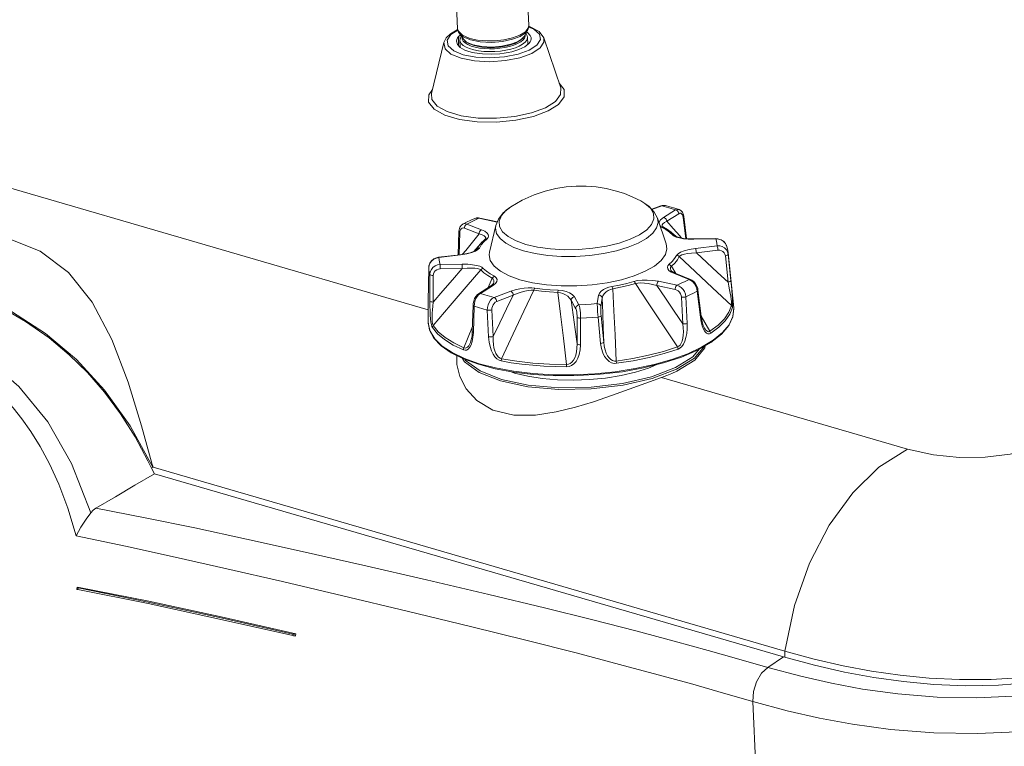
# Model space of a CAD drawing. Header units: millimetres. Extents: x 3925 to 5043, y -86 to 778.
# Tile 64 of 96: x 4763 to 4832, y 386 to 437. Entities that reach past the tile are written whole.
import ezdxf

# ---------------------------------------------------------------- set-up
doc = ezdxf.new("R2010")
doc.units = ezdxf.units.MM
doc.header["$LTSCALE"] = 46.255
for name, color, linetype in [('ARAKNO_13891DXF_CONTINUOUS_LINE', 7, 'CONTINUOUS'), ('H30-BOTTOM-CDXF_CONTINUOUS_LINE', 7, 'CONTINUOUS'), ('H30_CEILING_DXF_CONTINUOUS_LINE', 7, 'CONTINUOUS'), ('H30K-FRONT-CDXF_CONTINUOUS_LINE', 7, 'CONTINUOUS'), ('RUBBER-FOOT-DXF_CONTINUOUS_LINE', 7, 'CONTINUOUS')]:
    doc.layers.add(name, color=color, linetype=linetype)

msp = doc.modelspace()

# ---------------------------------------------------------------- linework, layer by layer
at = {"layer": 'ARAKNO_13891DXF_CONTINUOUS_LINE', "color": 7, "linetype": 'Continuous', "lineweight": 0}
for p, q in [((4793.7033, 436.7042), (4793.369, 443.9672)), ((4798.698, 436.9341), (4798.3821, 443.7983)), ((4793.7033, 436.7042), (4793.7511, 436.5362)), ((4793.7511, 436.5362), (4794.0448, 436.2522)), ((4794.1034, 435.9753), (4793.8234, 436.3695)), ((4793.8234, 436.3695), (4794.079, 436.1444)), ((4798.0744, 436.2615), (4798.4651, 436.5053)), ((4798.4458, 436.399), (4798.087, 436.1691)), ((4798.3666, 436.1715), (4798.6092, 436.5898)), ((4798.6092, 436.5898), (4798.4458, 436.399)), ((4794.0448, 436.2522), (4794.5679, 436.0324)), ((4794.079, 436.1444), (4794.5951, 435.9275)), ((4794.1034, 435.9753), (4794.2769, 435.7983)), ((4794.2769, 435.7983), (4794.5296, 435.6467)), ((4794.5296, 435.6467), (4794.8571, 435.525)), ((4794.5679, 436.0324), (4795.0906, 435.9202)), ((4797.5613, 436.072), (4798.0744, 436.2615)), ((4795.4049, 435.4625), (4794.7908, 435.5815))]:
    msp.add_line(p, q, dxfattribs=at)
for points in [[(4793.8234, 436.3695), (4793.7599, 436.478), (4793.7199, 436.5905), (4793.7033, 436.7042)], [(4798.4651, 436.5053), (4798.6802, 436.8015), (4798.698, 436.9341)], [(4798.698, 436.9341), (4798.6919, 436.8194), (4798.6624, 436.7037), (4798.6092, 436.5898)], [(4794.1034, 435.9753), (4794.3309, 435.7748), (4794.7908, 435.5815)], [(4798.087, 436.1691), (4797.5598, 435.9699), (4796.8557, 435.8206), (4796.0808, 435.7581), (4795.2841, 435.7939), (4794.5951, 435.9275)], [(4794.8571, 435.525), (4795.3994, 435.4157), (4795.9956, 435.378), (4796.6065, 435.4101), (4797.191, 435.5099), (4797.7106, 435.6755), (4798.1203, 435.9039), (4798.3666, 436.1715)], [(4795.0906, 435.9202), (4795.7415, 435.8626), (4796.3215, 435.8703), (4796.9537, 435.9384), (4797.5613, 436.072)], [(4798.3666, 436.1715), (4798.2216, 436.002), (4797.9022, 435.7971), (4797.4326, 435.6195), (4796.8054, 435.4864), (4796.1149, 435.4306), (4795.4049, 435.4625)]]:
    msp.add_lwpolyline(points, dxfattribs=at)
at = {"layer": 'H30-BOTTOM-CDXF_CONTINUOUS_LINE', "color": 7, "linetype": 'Continuous', "lineweight": 0}
for p, q in [((4791.6358, 416.9937), (4691.1965, 446.2075)), ((4793.2199, 436.2987), (4792.9706, 435.9063)), ((4793.6591, 436.6438), (4793.1969, 436.3663)), ((4793.7153, 436.6222), (4793.2199, 436.2987)), ((4793.7095, 436.6617), (4793.6591, 436.6438)), ((4793.9312, 436.2953), (4793.7853, 436.1813)), ((4798.5994, 436.4585), (4798.5432, 436.4897)), ((4799.0521, 436.6861), (4798.6485, 436.8531)), ((4798.7517, 436.8765), (4798.6875, 436.8928)), ((4799.4183, 436.511), (4798.7517, 436.8765)), ((4799.4398, 436.3365), (4799.0521, 436.6861)), ((4799.7452, 436.0655), (4799.4183, 436.511)), ((4791.8711, 432.1573), (4792.7403, 435.7431)), ((4792.9706, 435.9063), (4793.0436, 435.5169)), ((4793.6196, 435.8435), (4793.6801, 435.611)), ((4793.6801, 435.611), (4793.884, 435.3949)), ((4793.6975, 436.07), (4793.7853, 436.1813)), ((4793.7593, 435.833), (4793.7853, 436.1813)), ((4793.7755, 436.1215), (4793.7783, 436.1519)), ((4793.7783, 436.1519), (4793.7853, 436.1813)), ((4798.4154, 435.4512), (4798.6982, 435.6721)), ((4798.7859, 435.7834), (4798.6982, 435.6721)), ((4798.8638, 436.0099), (4798.8591, 436.0921)), ((4800.9401, 432.5747), (4799.7452, 436.0655)), ((4793.0436, 435.5169), (4793.4314, 435.1673)), ((4793.2341, 434.9395), (4793.9456, 434.6454)), ((4793.4314, 435.1673), (4794.0955, 434.8925)), ((4793.771, 435.5147), (4793.77, 435.582)), ((4793.884, 435.3949), (4794.2179, 435.2095)), ((4797.9519, 434.9226), (4798.7265, 435.204)), ((4798.0745, 434.6747), (4798.9169, 434.9798)), ((4793.9456, 434.6454), (4794.8827, 434.46)), ((4794.0955, 434.8925), (4794.9709, 434.7195)), ((4794.8827, 434.46), (4795.9535, 434.4014)), ((4795.9535, 434.4014), (4797.0533, 434.4754)), ((4797.0533, 434.4754), (4798.0745, 434.6747)), ((4792.9705, 430.8938), (4793.9534, 430.6079)), ((4797.7069, 430.5514), (4798.8875, 430.8048)), ((4798.8875, 430.8048), (4799.8678, 431.1691)), ((4799.0396, 430.5652), (4800.0582, 430.9449)), ((4792.7946, 430.6557), (4793.8319, 430.3539)), ((4797.7931, 430.2961), (4799.0396, 430.5652)), ((4810.2242, 413.6965), (4810.6738, 414.2309)), ((4808.9892, 412.931), (4810.2242, 413.6965)), ((4810.3479, 413.4549), (4809.0899, 412.674)), ((4825.2882, 407.2056), (4808.0127, 412.2303)), ((4770.7136, 408.8466), (4772.3012, 405.9447)), ((4772.1933, 405.9114), (4772.3012, 405.9447)), ((4772.2495, 406.1374), (4772.3012, 405.9447)), ((4772.2495, 406.1374), (4772.2859, 406.0442)), ((4772.2859, 406.0442), (4772.3233, 405.9472)), ((4816.6872, 393.0435), (4772.3233, 405.9472)), ((4816.6872, 393.0435), (4816.671, 392.6309)), ((4822.7642, 391.6447), (4824.7741, 391.3547)), ((4824.7741, 391.3547), (4826.8248, 391.1498)), ((4826.8248, 391.1498), (4828.9427, 391.0413))]:
    msp.add_line(p, q, dxfattribs=at)
for points in [[(4793.1969, 436.3663), (4792.8933, 436.0638), (4792.7403, 435.7431)], [(4798.8591, 436.0921), (4798.8033, 436.2424), (4798.5994, 436.4585)], [(4798.7265, 435.204), (4799.2636, 435.5547), (4799.5129, 435.9471), (4799.4398, 436.3365)], [(4792.7403, 435.7431), (4792.8178, 435.3135), (4793.2341, 434.9395)], [(4793.6196, 435.8435), (4793.6421, 435.9569), (4793.6975, 436.07)], [(4793.77, 435.582), (4793.7692, 435.6455), (4793.7687, 435.7046), (4793.7684, 435.76), (4793.7683, 435.8123), (4793.7684, 435.8621), (4793.7688, 435.9102), (4793.7694, 435.9564)], [(4793.7694, 435.9564), (4793.7703, 436.0004), (4793.7715, 436.0419), (4793.773, 436.0808), (4793.7752, 436.1174), (4793.7755, 436.1215)], [(4798.8638, 436.0099), (4798.8414, 435.8965), (4798.7859, 435.7834)], [(4798.9169, 434.9798), (4799.4984, 435.3608), (4799.7618, 435.7805), (4799.7452, 436.0655)], [(4794.8857, 435.0153), (4794.6419, 435.0694), (4794.4183, 435.1345), (4794.2179, 435.2095)], [(4794.8857, 435.0153), (4795.4481, 434.94), (4796.0576, 434.9194), (4796.6744, 434.9549)], [(4794.9709, 434.7195), (4795.9717, 434.6653), (4796.9978, 434.7351), (4797.9519, 434.9226)], [(4797.5078, 435.0985), (4797.2415, 435.0392), (4796.9625, 434.9911), (4796.6744, 434.9549)], [(4797.5078, 435.0985), (4798.0097, 435.2557), (4798.4154, 435.4512)], [(4800.0582, 430.9449), (4800.7883, 431.4075), (4801.1772, 431.9261), (4801.1782, 432.4498), (4800.834, 432.8845)], [(4791.9402, 432.4423), (4791.6675, 432.0786), (4791.6664, 431.555), (4792.0526, 431.0673), (4792.7946, 430.6557)], [(4791.8711, 432.1573), (4791.8987, 431.745), (4792.2666, 431.2834), (4792.9705, 430.8938)], [(4799.8678, 431.1691), (4800.5682, 431.6146), (4800.9322, 432.1055), (4800.9401, 432.5747)], [(4793.8319, 430.3539), (4795.0802, 430.1863), (4796.4381, 430.1665), (4797.7931, 430.2961)], [(4793.9534, 430.6079), (4795.1357, 430.4488), (4796.4216, 430.4295), (4797.7069, 430.5514)], [(4772.2495, 406.1374), (4771.506, 408.8396), (4770.5631, 411.9113), (4769.4198, 414.9024), (4768.0439, 417.5218), (4766.3784, 419.6172), (4764.3949, 421.0941), (4762.3284, 421.9334)], [(4756.7174, 419.2298), (4759.706, 418.1777), (4762.3782, 416.8711), (4764.7632, 415.3232), (4766.9262, 413.5063)], [(4809.068, 412.8281), (4810.3231, 413.6073), (4811.0025, 414.4184)], [(4811.0921, 414.4695), (4811.0677, 414.3142), (4810.3479, 413.4549)], [(4766.9262, 413.5063), (4768.9106, 411.3634), (4770.7136, 408.8466)], [(4793.6378, 413.7816), (4793.6483, 413.1546), (4793.8548, 412.3001), (4794.3012, 411.4398), (4795.0461, 410.6241), (4796.1781, 409.9529), (4797.6455, 409.6022), (4799.1794, 409.6043), (4800.6206, 409.8235), (4801.9694, 410.1538), (4803.2517, 410.5422), (4804.5109, 410.9684), (4805.7477, 411.4112), (4806.9269, 411.8406), (4808.0127, 412.2303)], [(4794.0376, 413.5829), (4794.1771, 413.3305), (4795.2031, 412.5904), (4796.7225, 411.9978), (4798.6319, 411.5931)], [(4794.2235, 413.5047), (4794.2641, 413.4308), (4795.2769, 412.6983)], [(4798.6319, 411.5931), (4800.801, 411.4039), (4803.0822, 411.443), (4805.3198, 411.7078), (4807.3615, 412.1802), (4809.068, 412.8281)], [(4798.6658, 411.7108), (4800.8107, 411.5231), (4803.0668, 411.5613), (4805.2814, 411.823), (4807.3036, 412.2909), (4808.9892, 412.931)], [(4795.2769, 412.6983), (4796.7783, 412.1117), (4798.6658, 411.7108)], [(4809.0899, 412.674), (4808.7511, 412.5191), (4808.3916, 412.371), (4808.0127, 412.2303)], [(4835.857, 407.9163), (4834.2347, 407.2869), (4832.506, 406.8719), (4830.7464, 406.6588), (4828.9508, 406.6328), (4827.1085, 406.8076), (4825.2882, 407.2056)], [(4816.6673, 393.0374), (4817.3525, 396.2358), (4818.4171, 399.2088), (4819.7996, 401.8756), (4821.4484, 404.1411), (4823.2869, 405.9382), (4825.2882, 407.2056)], [(4816.6673, 393.0374), (4818.7426, 392.4794), (4820.7643, 392.0178), (4822.7642, 391.6447)], [(4828.9427, 391.0413), (4831.1791, 391.0516), (4833.4165, 391.2018), (4835.6011, 391.4883)]]:
    msp.add_lwpolyline(points, dxfattribs=at)
at = {"layer": 'H30_CEILING_DXF_CONTINUOUS_LINE', "color": 7, "linetype": 'Continuous', "lineweight": 0}
for p, q in [((4798.5181, 436.359), (4798.4908, 436.3856)), ((4793.8888, 435.3923), (4793.865, 435.9098)), ((4794.0945, 435.839), (4794.2246, 435.7129)), ((4797.9134, 435.6682), (4798.1296, 435.7901)), ((4798.1296, 435.7901), (4798.2941, 435.9221)), ((4798.6333, 435.6214), (4798.61, 436.1282)), ((4794.644, 435.5002), (4794.9219, 435.4193)), ((4797.4323, 435.2824), (4797.7534, 435.3808)), ((4797.7534, 435.3808), (4798.0332, 435.4967))]:
    msp.add_line(p, q, dxfattribs=at)
for points in [[(4798.2941, 435.9221), (4798.4022, 436.0604), (4798.4512, 436.2015), (4798.4428, 436.3029)], [(4798.61, 436.1282), (4798.5948, 436.2151), (4798.5181, 436.359)], [(4793.9612, 436.1754), (4793.92, 436.1227), (4793.8677, 435.9722), (4793.865, 435.9098)], [(4793.865, 435.9098), (4793.8801, 435.8229), (4793.9568, 435.679), (4794.0957, 435.5444)], [(4794.0118, 436.1042), (4794.0226, 435.9738), (4794.0945, 435.839)], [(4794.2246, 435.7129), (4794.4095, 435.5989), (4794.644, 435.5002)], [(4794.9219, 435.4193), (4795.2354, 435.3587), (4795.5762, 435.3198), (4795.9347, 435.3037), (4796.3014, 435.311), (4796.6662, 435.3413), (4797.0191, 435.394), (4797.3504, 435.4674), (4797.6513, 435.5597), (4797.9134, 435.6682)], [(4798.0332, 435.4967), (4798.264, 435.6269), (4798.4395, 435.7677), (4798.555, 435.9154), (4798.6072, 436.0659), (4798.61, 436.1282)], [(4794.0957, 435.5444), (4794.293, 435.4227), (4794.5434, 435.3173)], [(4794.5434, 435.3173), (4794.84, 435.2311), (4795.1747, 435.1663), (4795.5384, 435.1248), (4795.9211, 435.1077), (4796.3125, 435.1154), (4796.7019, 435.1478), (4797.0786, 435.204), (4797.4323, 435.2824)]]:
    msp.add_lwpolyline(points, dxfattribs=at)
at = {"layer": 'H30K-FRONT-CDXF_CONTINUOUS_LINE', "color": 7, "linetype": 'Continuous', "lineweight": 0}
for p, q in [((4771.9447, 406.3858), (4772.1833, 405.9312)), ((4772.1833, 405.9312), (4772.4081, 405.4858)), ((4771.0393, 404.6811), (4772.4081, 405.4858)), ((4816.5939, 392.6339), (4772.4081, 405.4858)), ((4787.0412, 399.076), (4782.7922, 400.0348)), ((4766.9778, 397.5146), (4766.9666, 397.3844)), ((4766.9946, 397.5399), (4766.9781, 397.5146)), ((4766.9994, 397.4879), (4767.05, 397.4717)), ((4767.0007, 397.5388), (4772.0097, 396.5393)), ((4767.05, 397.4717), (4767.0404, 397.3595)), ((4771.9654, 396.3727), (4767.0404, 397.3595)), ((4767.05, 397.4717), (4771.9737, 396.4839)), ((4776.9731, 395.2912), (4771.9654, 396.3727)), ((4772.0097, 396.5393), (4777.102, 395.4419)), ((4803.2003, 395.235), (4799.7979, 396.0819)), ((4782.1186, 394.1289), (4776.9731, 395.2912)), ((4777.102, 395.4419), (4782.3283, 394.2646)), ((4782.1186, 394.1289), (4782.12, 394.2367)), ((4782.1851, 394.1183), (4782.1186, 394.1289)), ((4782.2581, 394.2376), (4782.334, 394.2633)), ((4782.3264, 394.1221), (4782.3283, 394.2646)), ((4811.3043, 393.0878), (4808.8975, 393.7466)), ((4813.4568, 392.4827), (4811.3043, 393.0878)), ((4815.4827, 391.8998), (4813.4568, 392.4827)), ((4815.4827, 391.8998), (4816.5939, 392.6339)), ((4818.7632, 392.0496), (4816.5939, 392.6339)), ((4817.8029, 391.2743), (4815.4826, 391.8997)), ((4829.3793, 390.6069), (4827.136, 390.7032)), ((4815.8565, 358.3002), (4814.4208, 389.5138))]:
    msp.add_line(p, q, dxfattribs=at)
for points in [[(4759.2968, 418.2647), (4761.4532, 417.2778), (4763.3623, 416.1794), (4765.0057, 415.0255), (4766.428, 413.8359)], [(4752.8695, 415.8594), (4754.0341, 415.5513), (4755.081, 415.2088), (4756.0198, 414.8432), (4756.8661, 414.461), (4757.6518, 414.0569), (4758.4112, 413.6161), (4759.1629, 413.1257), (4759.9012, 412.5857), (4760.606, 412.0085), (4761.2635, 411.4089), (4761.8807, 410.7848), (4762.4822, 410.1112), (4763.0937, 409.3474), (4763.7288, 408.4531), (4764.382, 407.4047), (4765.0406, 406.1822), (4765.6927, 404.7527), (4766.3229, 403.0813), (4766.9157, 401.1358)], [(4767.9393, 402.7499), (4766.5857, 406.2112), (4764.9171, 409.1277), (4762.8946, 411.6157), (4760.3587, 413.7838)], [(4766.428, 413.8359), (4767.7052, 412.5817), (4768.9031, 411.2027), (4770.0271, 409.6854), (4771.047, 408.0665), (4771.9447, 406.3858)], [(4768.2965, 403.0705), (4769.6692, 403.8762), (4771.0393, 404.6811)], [(4767.9393, 402.7499), (4767.6149, 402.3057), (4767.2484, 401.7467), (4766.9157, 401.1358)], [(4767.9393, 402.7499), (4768.1031, 402.9289), (4768.297, 403.0708)], [(4782.7922, 400.0348), (4778.884, 400.9005), (4775.2541, 401.6825), (4771.7583, 402.4033), (4768.2965, 403.0705)], [(4802.026, 392.9108), (4798.5725, 393.7894), (4794.5974, 394.7732), (4790.1571, 395.8463), (4785.6443, 396.9183), (4781.3945, 397.916), (4777.4943, 398.8205), (4773.8709, 399.6449), (4770.3689, 400.4157), (4766.9157, 401.1358)], [(4799.7979, 396.0819), (4795.8923, 397.0235), (4791.5225, 398.0478), (4787.0412, 399.076)], [(4767.0404, 397.3595), (4766.9895, 397.3716), (4766.9671, 397.3827), (4766.9669, 397.3844)], [(4766.9781, 397.5146), (4766.978, 397.5102), (4766.9994, 397.4879)], [(4771.9737, 396.4839), (4776.9788, 395.4011), (4782.12, 394.2367)], [(4808.8975, 393.7466), (4806.2099, 394.4607), (4803.2003, 395.235)], [(4782.12, 394.2367), (4782.1866, 394.23), (4782.2581, 394.2376)], [(4782.3321, 394.1208), (4782.2564, 394.1149), (4782.1851, 394.1183)], [(4814.4209, 389.5138), (4812.3822, 390.1012), (4810.2146, 390.7132), (4807.7869, 391.3832), (4805.0722, 392.1135), (4802.026, 392.9108)], [(4827.136, 390.7032), (4825, 390.9041), (4822.9205, 391.1956), (4820.858, 391.575), (4818.7632, 392.0496)], [(4814.4208, 389.5138), (4814.4752, 390.209), (4814.692, 390.8957), (4815.043, 391.4847), (4815.4827, 391.8998)], [(4827.377, 389.8182), (4824.6122, 390.0418), (4822.1348, 390.3818), (4819.9514, 390.7856), (4817.8029, 391.2743)], [(4836.1828, 391.157), (4833.9773, 390.8329), (4831.6822, 390.6451), (4829.3793, 390.6069)], [(4837.5225, 387.9453), (4835.4365, 387.6297), (4833.0033, 387.3846), (4830.1969, 387.2604), (4827.1306, 387.313), (4824.1066, 387.5536), (4821.4335, 387.918), (4819.108, 388.3468), (4816.8443, 388.8609), (4814.4208, 389.5138)], [(4832.6817, 389.8735), (4830.152, 389.7661), (4827.377, 389.8182)]]:
    msp.add_lwpolyline(points, dxfattribs=at)
at = {"layer": 'RUBBER-FOOT-DXF_CONTINUOUS_LINE', "color": 7, "linetype": 'Continuous', "lineweight": 0}
for p, q in [((4807.3271, 424.0447), (4807.9606, 424.283)), ((4808.0379, 424.2798), (4807.3493, 424.0208)), ((4808.1661, 423.4669), (4809.0107, 423.9969)), ((4808.949, 424.1221), (4809.2466, 424.027)), ((4794.9036, 423.2855), (4795.1978, 423.4163)), ((4795.1978, 423.4163), (4796.485, 423.1471)), ((4796.495, 423.1718), (4795.2596, 423.4301)), ((4807.7276, 423.4253), (4808.3464, 421.6176)), ((4808.3854, 423.2044), (4809.2299, 423.7344)), ((4809.5232, 423.5721), (4809.5454, 423.4648)), ((4809.722, 421.9877), (4809.5454, 423.4648)), ((4809.7696, 421.983), (4809.585, 423.5262)), ((4793.7425, 420.841), (4793.7868, 422.4743)), ((4794.0636, 422.9954), (4794.0634, 422.9953)), ((4795.2051, 422.318), (4794.1805, 422.7223)), ((4795.3822, 422.6072), (4794.3576, 423.0114)), ((4796.3863, 422.9034), (4795.9362, 421.0465)), ((4808.0273, 422.7972), (4807.913, 422.8837)), ((4808.3277, 422.6207), (4808.0273, 422.7972)), ((4808.0978, 422.828), (4808.0976, 422.8282)), ((4808.1553, 422.7872), (4808.1557, 422.7869)), ((4793.849, 422.4092), (4793.8067, 420.8488)), ((4795.5467, 421.7612), (4795.7722, 421.973)), ((4795.6213, 421.933), (4795.6216, 421.9333)), ((4795.6388, 421.9501), (4795.6389, 421.9503)), ((4808.6948, 422.4443), (4808.9154, 422.2574)), ((4808.9154, 422.2574), (4809.0113, 422.1671)), ((4808.9947, 422.1793), (4808.9154, 422.2574)), ((4808.9948, 422.1792), (4808.9869, 422.187)), ((4809.0261, 422.1561), (4808.9949, 422.1791)), ((4811.8269, 421.9654), (4810.2801, 421.942)), ((4810.2869, 421.9612), (4811.8337, 421.9846)), ((4812.0183, 421.9511), (4811.8269, 421.9654)), ((4795.3109, 421.6313), (4794.8362, 421.0933)), ((4795.0455, 421.2494), (4794.9938, 421.1871)), ((4795.0154, 421.206), (4795.0158, 421.2065)), ((4795.0158, 421.2065), (4795.0455, 421.2494)), ((4795.2293, 421.3249), (4795.3653, 421.5446)), ((4795.3653, 421.5446), (4795.5467, 421.7612)), ((4811.9206, 421.4791), (4810.4044, 421.2965)), ((4811.9825, 421.1691), (4810.4664, 420.9865)), ((4812.5769, 421.4924), (4812.5768, 421.4926)), ((4792.1988, 420.6182), (4792.3863, 420.658)), ((4793.8832, 420.858), (4792.367, 420.6754)), ((4792.3863, 420.658), (4793.9025, 420.8406)), ((4794.2434, 420.9147), (4793.8832, 420.858)), ((4812.689, 418.9284), (4812.5006, 420.7819)), ((4812.6913, 420.9828), (4813.088, 417.1313)), ((4812.6913, 420.9828), (4812.6982, 420.8843)), ((4812.8867, 419.0302), (4812.6982, 420.8843)), ((4791.6421, 417.585), (4791.669, 419.9422)), ((4791.669, 419.9422), (4791.6691, 419.9402)), ((4791.6691, 419.9402), (4791.6948, 420.1126)), ((4792.4743, 419.8571), (4794.0211, 419.8805)), ((4792.48, 420.1717), (4794.0268, 420.1951)), ((4808.6908, 419.744), (4808.6915, 419.7428)), ((4809.0264, 419.5314), (4808.7114, 420.0571)), ((4791.7517, 417.6088), (4791.7585, 419.4761)), ((4791.99, 419.4025), (4791.9829, 417.5358)), ((4796.1242, 419.2106), (4795.8507, 418.5458)), ((4809.0269, 419.5317), (4808.8789, 419.5991)), ((4808.9247, 419.5299), (4809.9493, 419.1257)), ((4810.0516, 419.1274), (4809.0271, 419.5317)), ((4809.9493, 419.1257), (4810.0856, 419.0577)), ((4796.0188, 418.6513), (4795.174, 418.1212)), ((4796.1408, 418.6702), (4795.2962, 418.1402)), ((4796.1307, 418.7318), (4796.0188, 418.6513)), ((4796.3526, 418.8386), (4796.1408, 418.6702)), ((4796.2304, 418.8482), (4796.2301, 418.8475)), ((4807.6837, 418.6885), (4808.9832, 418.4168)), ((4807.8094, 418.9926), (4809.1091, 418.7208)), ((4810.7977, 416.5442), (4810.5799, 418.3626)), ((4791.6486, 418.1446), (4791.6486, 418.1434)), ((4795.2962, 418.1402), (4795.1828, 418.0555)), ((4796.2689, 417.8573), (4797.4319, 418.2947)), ((4796.4439, 417.5735), (4797.6069, 418.0108)), ((4801.6673, 417.6565), (4801.9891, 417.0897)), ((4801.9012, 417.9047), (4802.223, 417.3378)), ((4803.505, 417.424), (4803.6028, 418.0192)), ((4803.764, 417.209), (4803.8618, 417.8041)), ((4809.511, 416.0066), (4809.4123, 417.8824)), ((4809.7272, 417.9083), (4809.8244, 416.032)), ((4810.5291, 418.2947), (4810.7481, 416.477)), ((4791.6268, 416.1436), (4791.6421, 417.585)), ((4794.7327, 415.4743), (4794.7817, 417.3106)), ((4794.8573, 417.2408), (4794.8068, 415.405)), ((4795.8762, 415.0939), (4795.7857, 416.9707)), ((4796.1024, 416.9873), (4796.1912, 415.1107)), ((4813.088, 417.1313), (4813.0937, 417.06)), ((4802.0899, 414.5962), (4802.0895, 416.4649)), ((4802.3372, 416.3991), (4802.3355, 414.5304)), ((4803.7448, 414.6251), (4803.5608, 416.4814)), ((4803.777, 416.5784), (4803.959, 414.7218)), ((4811.4161, 415.4875), (4810.7972, 416.5439)), ((4794.7419, 415.8176), (4794.1452, 414.326)), ((4794.6025, 414.7088), (4794.5969, 414.6948)), ((4800.4065, 412.4373), (4798.9874, 412.5209))]:
    msp.add_line(p, q, dxfattribs=at)
for points in [[(4797.4275, 424.2069), (4798.2263, 424.6745), (4799.0689, 425.0574), (4799.8542, 425.3251), (4800.597, 425.5067), (4801.317, 425.6203), (4802.0257, 425.6744), (4802.7266, 425.6727), (4803.422, 425.6167), (4804.1255, 425.5038), (4804.86, 425.3234)], [(4804.86, 425.3234), (4805.4204, 425.1402), (4806.0034, 424.9048), (4806.5712, 424.6277)], [(4798.4968, 421.5823), (4799.3134, 421.3916), (4800.2232, 421.2656), (4801.1953, 421.2088), (4802.1965, 421.223), (4803.1928, 421.3078), (4804.1501, 421.4602), (4805.036, 421.6751), (4805.8203, 421.9452), (4806.4761, 422.2612), (4806.9813, 422.6124), (4807.3186, 422.9869), (4807.4765, 423.3719), (4807.4497, 423.7542), (4807.239, 424.1209), (4806.8516, 424.4595), (4806.5712, 424.6277)], [(4806.5712, 424.6277), (4807.1303, 424.2559), (4807.5082, 423.8503), (4807.7276, 423.4253)], [(4796.3863, 422.9034), (4796.5659, 423.3468), (4796.9052, 423.7856), (4797.4275, 424.2069)], [(4798.4968, 421.5823), (4797.8012, 421.8314), (4797.2504, 422.1303), (4796.863, 422.4689), (4796.6523, 422.8356), (4796.6254, 423.2179), (4796.7833, 423.6029), (4797.1206, 423.9774), (4797.4275, 424.2069)], [(4808.2876, 424.3059), (4808.2019, 424.3197), (4808.0538, 424.3099), (4807.9606, 424.283)], [(4808.0379, 424.2798), (4807.9891, 424.2887), (4807.9606, 424.283)], [(4808.2876, 424.3059), (4808.1727, 424.3145), (4808.0379, 424.2798)], [(4808.0379, 424.2798), (4808.3744, 424.1915), (4808.6988, 424.0971), (4809.0107, 423.9969)], [(4808.2877, 424.3059), (4808.6051, 424.2221), (4808.949, 424.1221)], [(4809.0107, 423.9969), (4809.1261, 424.0371), (4809.2466, 424.027)], [(4809.0107, 423.9969), (4809.0738, 423.9732), (4809.1321, 423.9306), (4809.1803, 423.8729), (4809.2139, 423.8054), (4809.2299, 423.7344)], [(4809.585, 423.526), (4809.5578, 423.6632), (4809.4819, 423.8358), (4809.3743, 423.9571), (4809.2466, 424.027)], [(4794.0637, 422.9954), (4794.3198, 423.1287), (4794.6216, 423.2741), (4794.9004, 423.3986)], [(4794.3576, 423.0114), (4794.6234, 423.1505), (4794.9036, 423.2855)], [(4795.2596, 423.4302), (4795.166, 423.4429), (4795.0156, 423.4338), (4794.9005, 423.3986)], [(4794.9005, 423.3986), (4795.0469, 423.4318), (4795.1978, 423.4163)], [(4795.2596, 423.4302), (4795.239, 423.4313), (4795.1978, 423.4163)], [(4798.3378, 421.1261), (4799.1444, 420.9353), (4800.0398, 420.8049), (4800.9969, 420.7389), (4801.9865, 420.7393), (4802.9786, 420.806), (4803.943, 420.937), (4804.8504, 421.1284), (4805.6733, 421.3744), (4806.3866, 421.6674), (4806.9688, 421.9986), (4807.402, 422.3579), (4807.6732, 422.7344), (4807.774, 423.1167), (4807.7276, 423.4253)], [(4807.8461, 423.0792), (4807.8544, 423.1494), (4807.9543, 423.2986), (4808.1661, 423.4669)], [(4808.0976, 422.8282), (4808.066, 422.8795), (4808.0648, 422.9524), (4808.1129, 423.0322), (4808.2167, 423.1169), (4808.3854, 423.2044)], [(4808.1661, 423.4669), (4808.2292, 423.4432), (4808.2875, 423.4006), (4808.3357, 423.3429), (4808.3693, 423.2755), (4808.3853, 423.2044)], [(4809.4295, 422.0289), (4809.305, 422.1706), (4808.844, 422.6912), (4808.3854, 423.2044)], [(4809.2299, 423.7344), (4809.3015, 423.7633), (4809.3704, 423.7599), (4809.4332, 423.7248), (4809.485, 423.6609), (4809.5232, 423.5721)], [(4809.585, 423.526), (4809.5787, 423.4988), (4809.5453, 423.4648)], [(4794.0634, 422.9953), (4793.9636, 422.9222), (4793.8636, 422.7883), (4793.8019, 422.6113), (4793.7868, 422.4742)], [(4793.849, 422.4092), (4793.8044, 422.4379), (4793.7869, 422.4701), (4793.7868, 422.4742)], [(4794.1805, 422.7223), (4794.0953, 422.7406), (4794.0164, 422.7272), (4793.9488, 422.6834), (4793.8966, 422.6125), (4793.8627, 422.5192), (4793.849, 422.4092)], [(4794.3576, 423.0114), (4794.2234, 423.0349), (4794.0994, 423.012), (4794.0636, 422.9954)], [(4794.1805, 422.7223), (4794.1889, 422.795), (4794.2136, 422.8664), (4794.2526, 422.9299), (4794.3021, 422.9798), (4794.3576, 423.0114)], [(4795.2051, 422.318), (4795.2135, 422.3907), (4795.2382, 422.4621), (4795.2771, 422.5257), (4795.3266, 422.5755), (4795.3822, 422.6072)], [(4795.7722, 421.973), (4795.8466, 422.058), (4795.8779, 422.1556), (4795.8555, 422.2639), (4795.7689, 422.3798), (4795.6104, 422.4975), (4795.3822, 422.6072)], [(4798.3378, 421.1261), (4797.6446, 421.3716), (4797.0858, 421.6642), (4796.6783, 421.995), (4796.4346, 422.3541), (4796.3621, 422.7304), (4796.3863, 422.9034)], [(4808.0273, 422.7972), (4808.0874, 422.8051), (4808.1432, 422.7929), (4808.1553, 422.7872)], [(4808.1554, 422.7871), (4808.1271, 422.8039), (4808.0977, 422.828)], [(4808.1557, 422.7869), (4808.4408, 422.6211), (4808.6948, 422.4443)], [(4808.8029, 422.2378), (4808.5868, 422.4338), (4808.3277, 422.6207)], [(4795.2051, 422.318), (4794.7363, 421.7424), (4794.2658, 421.1592), (4794.0451, 420.8835)], [(4795.6389, 421.9503), (4795.6578, 421.9779), (4795.6723, 422.046), (4795.6398, 422.1169), (4795.5552, 422.1877), (4795.413, 422.2558), (4795.2051, 422.318)], [(4795.3109, 421.6313), (4795.4059, 421.7334), (4795.5095, 421.8341), (4795.6213, 421.933)], [(4795.6389, 421.9503), (4795.6292, 421.9401), (4795.6214, 421.9331)], [(4795.6216, 421.9333), (4795.6499, 421.9527), (4795.7079, 421.9725), (4795.7722, 421.973)], [(4808.8029, 422.2378), (4808.8702, 422.24), (4808.9334, 422.2228), (4808.9869, 422.187)], [(4809.0581, 422.0931), (4808.902, 422.1636), (4808.8029, 422.2378)], [(4810.2869, 421.9612), (4809.9211, 421.9682), (4809.5569, 422.0038), (4809.286, 422.0571), (4809.1168, 422.1115), (4809.0261, 422.1561)], [(4810.2801, 421.942), (4809.8992, 421.9493), (4809.5581, 421.9806), (4809.276, 422.0305), (4809.0581, 422.0931)], [(4810.2801, 421.942), (4810.2852, 421.9601), (4810.2869, 421.9612)], [(4811.8269, 421.9654), (4811.8321, 421.9835), (4811.8337, 421.9846)], [(4811.8269, 421.9654), (4811.8769, 421.8046), (4811.9081, 421.6424), (4811.9206, 421.4791)], [(4812.5768, 421.4926), (4812.501, 421.6448), (4812.3649, 421.7976), (4812.1868, 421.9107), (4811.9806, 421.9736), (4811.8337, 421.9846)], [(4812.5768, 421.4926), (4812.5679, 421.5164), (4812.4817, 421.6696), (4812.356, 421.798), (4812.1978, 421.8941), (4812.0183, 421.9511)], [(4793.9025, 420.8406), (4794.3517, 420.9148), (4794.702, 421.0077), (4794.9449, 421.1027)], [(4795.0154, 421.206), (4795.0082, 421.1982), (4794.9501, 421.1533), (4794.8186, 421.0841), (4794.584, 420.9985), (4794.2434, 420.9147)], [(4794.9449, 421.1027), (4795.1296, 421.2129), (4795.2293, 421.3249)], [(4795.0455, 421.2494), (4795.1852, 421.4751), (4795.3109, 421.6313)], [(4795.0455, 421.2494), (4795.0963, 421.2919), (4795.159, 421.3177), (4795.2293, 421.3249)], [(4798.0717, 419.1018), (4798.9543, 418.893), (4799.9341, 418.7503), (4800.9813, 418.678), (4802.0642, 418.6784), (4803.1497, 418.7514), (4804.205, 418.8948), (4805.198, 419.1043), (4806.0984, 419.3734), (4806.879, 419.6941), (4807.516, 420.0565), (4807.9901, 420.4496), (4808.2868, 420.8616), (4808.3972, 421.2799), (4808.3464, 421.6176)], [(4810.4044, 421.2965), (4809.9551, 421.2223), (4809.6049, 421.1294), (4809.362, 421.0344), (4809.1773, 420.9242), (4809.0776, 420.8122)], [(4810.4663, 420.9865), (4810.46, 421.0605), (4810.4495, 421.1349), (4810.4359, 421.2031), (4810.4204, 421.2586), (4810.4044, 421.2965)], [(4811.9825, 421.1691), (4811.9761, 421.2431), (4811.9657, 421.3175), (4811.9521, 421.3857), (4811.9366, 421.4412), (4811.9206, 421.4791)], [(4812.6982, 420.8843), (4812.6567, 421.0554), (4812.5705, 421.2088), (4812.4454, 421.3344), (4812.2882, 421.4251), (4812.1102, 421.4743), (4811.9206, 421.4791)], [(4812.5006, 420.7819), (4812.4732, 420.8955), (4812.4163, 420.9968), (4812.3333, 421.0795), (4812.229, 421.1382), (4812.1095, 421.1689), (4811.9825, 421.1691)], [(4812.5769, 421.4924), (4812.6215, 421.3502), (4812.6644, 421.1667), (4812.6913, 420.9828)], [(4792.367, 420.6754), (4792.2268, 420.6458), (4792.0324, 420.5579), (4791.8693, 420.4247), (4791.75, 420.2574), (4791.6828, 420.0699), (4791.669, 419.9423)], [(4791.6948, 420.1126), (4791.7664, 420.2765), (4791.8791, 420.4208), (4792.0267, 420.5376), (4792.1988, 420.6182)], [(4792.367, 420.6754), (4792.3713, 420.6748), (4792.3863, 420.658)], [(4792.48, 420.1717), (4792.43, 420.3325), (4792.3987, 420.4947), (4792.3863, 420.658)], [(4793.8832, 420.858), (4793.8874, 420.8574), (4793.9025, 420.8406)], [(4798.0717, 419.1018), (4797.3131, 419.3703), (4796.7016, 419.6905), (4796.2557, 420.0525), (4795.9891, 420.4454), (4795.9097, 420.8572), (4795.9364, 421.0465)], [(4809.0776, 420.8122), (4808.9416, 420.5925), (4808.7602, 420.376), (4808.5347, 420.1641)], [(4809.269, 420.7228), (4809.1293, 420.4971), (4808.943, 420.2747), (4808.7114, 420.0571)], [(4809.269, 420.7228), (4809.2141, 420.7691), (4809.1488, 420.7997), (4809.0776, 420.8122)], [(4810.4663, 420.9865), (4810.131, 420.9717), (4809.8514, 420.9404), (4809.6259, 420.8966), (4809.454, 420.8436), (4809.3355, 420.7845), (4809.269, 420.7228)], [(4809.269, 420.7228), (4810.39, 419.6814), (4811.6082, 418.5399), (4812.9292, 417.2939)], [(4812.689, 418.9284), (4811.9511, 419.6162), (4811.2071, 420.3054), (4810.4664, 420.9865)], [(4812.5005, 420.7819), (4812.5797, 420.7998), (4812.6434, 420.8249), (4812.6846, 420.8542), (4812.6982, 420.8843)], [(4791.7585, 419.4761), (4791.7128, 419.6297), (4791.683, 419.7845), (4791.6691, 419.9402)], [(4791.7585, 419.4761), (4791.7836, 419.6516), (4791.8552, 419.8156), (4791.9684, 419.9573), (4792.1171, 420.0685), (4792.2907, 420.1414), (4792.48, 420.1717)], [(4794.0211, 419.8805), (4793.3413, 419.1038), (4792.6592, 418.3188), (4791.9829, 417.5358)], [(4791.9835, 415.8853), (4793.1874, 417.298), (4794.3006, 418.5965), (4795.3276, 419.7852)], [(4791.99, 419.4025), (4792.0066, 419.5195), (4792.0543, 419.6281), (4792.1298, 419.7211), (4792.2294, 419.7935), (4792.346, 419.8397), (4792.4743, 419.8571)], [(4792.48, 420.1717), (4792.4758, 420.1324), (4792.4729, 420.0757), (4792.4716, 420.0065), (4792.4721, 419.9314), (4792.4743, 419.8571)], [(4794.0268, 420.1951), (4794.0226, 420.1558), (4794.0197, 420.0991), (4794.0185, 420.0299), (4794.019, 419.9548), (4794.0212, 419.8805)], [(4794.0212, 419.8805), (4794.3638, 419.9113), (4794.657, 419.9185), (4794.9009, 419.9063), (4795.0944, 419.8779), (4795.2365, 419.8363), (4795.3276, 419.7852)], [(4794.0268, 420.1951), (4794.4077, 420.1878), (4794.7488, 420.1565), (4795.0309, 420.1066), (4795.2488, 420.044), (4795.4048, 419.9735), (4795.504, 419.8993)], [(4795.504, 419.8993), (4795.4376, 419.8781), (4795.377, 419.8391), (4795.3276, 419.7852)], [(4795.3276, 419.7852), (4795.5496, 419.5839), (4795.8157, 419.3919), (4796.1242, 419.2106)], [(4795.504, 419.8993), (4795.7201, 419.7033), (4795.9792, 419.5164), (4796.2796, 419.3399)], [(4808.5347, 420.1641), (4808.4603, 420.0791), (4808.429, 419.9815), (4808.4514, 419.8732), (4808.538, 419.7573)], [(4808.7114, 420.0571), (4808.6605, 420.1085), (4808.5999, 420.1452), (4808.5347, 420.1641)], [(4808.538, 419.7573), (4808.6965, 419.6396), (4808.9247, 419.5299)], [(4808.7114, 420.0571), (4808.6576, 419.9752), (4808.6445, 419.8772), (4808.6788, 419.7659), (4808.6908, 419.744)], [(4808.8789, 419.5991), (4808.7594, 419.6743), (4808.7022, 419.7279), (4808.6915, 419.7428)], [(4791.7585, 419.4761), (4791.784, 419.4486), (4791.8355, 419.4255), (4791.9069, 419.4095), (4791.9901, 419.4025)], [(4796.2796, 419.3399), (4796.2204, 419.3126), (4796.1671, 419.2683), (4796.1242, 419.2106)], [(4796.1242, 419.2106), (4796.205, 419.1377), (4796.2508, 419.0437), (4796.2538, 418.9304), (4796.2304, 418.8482)], [(4796.2796, 419.3399), (4796.4082, 419.2425), (4796.4685, 419.1233), (4796.4525, 418.9877), (4796.3526, 418.8386)], [(4806.0718, 418.9773), (4806.3397, 419.037), (4806.6579, 419.0726), (4807.0109, 419.0803), (4807.3908, 419.0571), (4807.8094, 418.9926)], [(4809.0269, 419.5317), (4808.9812, 419.5405), (4808.9247, 419.5299)], [(4809.9493, 419.1257), (4809.6835, 418.9866), (4809.4033, 418.8516), (4809.1091, 418.7208)], [(4810.0516, 419.1274), (4810.0058, 419.1362), (4809.9493, 419.1257)], [(4810.5799, 418.3626), (4810.5576, 418.4833), (4810.4967, 418.6595), (4810.4063, 418.8232), (4810.2886, 418.9671), (4810.1476, 419.0793), (4810.0516, 419.1274)], [(4810.0856, 419.0577), (4810.2155, 418.9507), (4810.3319, 418.8105), (4810.4262, 418.6476), (4810.4934, 418.4717), (4810.5291, 418.2948)], [(4812.689, 418.9285), (4812.7676, 418.9463), (4812.8312, 418.9711), (4812.8725, 419.0002), (4812.8867, 419.0302)], [(4812.9934, 417.1579), (4813.0059, 417.2443), (4813.0112, 417.3743), (4813.0085, 417.5495), (4812.9975, 417.7714), (4812.9789, 418.0344), (4812.9536, 418.3343), (4812.9226, 418.6673), (4812.8867, 419.0301)], [(4796.1408, 418.6702), (4796.0786, 418.6727), (4796.0188, 418.6513)], [(4796.2301, 418.8475), (4796.2069, 418.8093), (4796.1307, 418.7318)], [(4796.785, 413.5582), (4797.6049, 415.296), (4798.3599, 416.8943), (4799.0528, 418.3587)], [(4797.4319, 418.2947), (4797.7423, 418.3941), (4798.0663, 418.4674), (4798.3786, 418.5128), (4798.6643, 418.5326), (4798.9163, 418.5305), (4799.1309, 418.5105)], [(4797.6069, 418.0108), (4797.8826, 418.1374), (4798.1542, 418.2336), (4798.4138, 418.3021), (4798.6544, 418.3446), (4798.8696, 418.3627), (4799.0528, 418.3587)], [(4799.1309, 418.5105), (4799.101, 418.4753), (4799.0741, 418.4234), (4799.0528, 418.3587)], [(4799.0528, 418.3587), (4799.5984, 418.2917), (4800.161, 418.2426), (4800.737, 418.2118)], [(4799.1309, 418.5105), (4799.6621, 418.4452), (4800.2099, 418.3974), (4800.7707, 418.3675)], [(4800.7707, 418.3675), (4800.7571, 418.3304), (4800.7455, 418.277), (4800.737, 418.2118)], [(4800.7707, 418.3675), (4801.0511, 418.3409), (4801.3187, 418.2817), (4801.557, 418.1913), (4801.755, 418.0694), (4801.9012, 417.9047)], [(4803.6028, 418.0192), (4803.6609, 418.167), (4803.7779, 418.302), (4803.9376, 418.4161), (4804.1238, 418.5067), (4804.3241, 418.5742), (4804.5284, 418.6202)], [(4803.8618, 417.8042), (4803.9081, 417.9732), (4803.9982, 418.12), (4804.1207, 418.244), (4804.2671, 418.3443), (4804.4288, 418.4202), (4804.5966, 418.4714)], [(4804.5284, 418.6202), (4805.0635, 418.7238), (4805.5791, 418.8431), (4806.0718, 418.9773)], [(4804.5284, 418.6202), (4804.5527, 418.586), (4804.5761, 418.5351), (4804.5966, 418.4714)], [(4804.5966, 418.4714), (4805.1461, 418.5778), (4805.6757, 418.7004), (4806.1818, 418.8382)], [(4804.8342, 413.3934), (4804.7532, 415.2325), (4804.6743, 416.9232), (4804.5966, 418.4714)], [(4806.0718, 418.9773), (4806.112, 418.9464), (4806.1497, 418.8987), (4806.1818, 418.8382)], [(4806.1818, 418.8382), (4806.356, 418.8662), (4806.5682, 418.8768), (4806.813, 418.867), (4807.0846, 418.8342), (4807.3771, 418.776), (4807.6836, 418.6885)], [(4806.1818, 418.8382), (4807.0827, 417.4845), (4808.066, 416.0034), (4809.1359, 414.3888)], [(4807.8094, 418.9926), (4807.7692, 418.9565), (4807.7337, 418.9025), (4807.706, 418.8357), (4807.6888, 418.7621), (4807.6836, 418.6885)], [(4809.511, 416.0066), (4808.9045, 416.9014), (4808.2928, 417.7994), (4807.6837, 418.6885)], [(4809.1091, 418.7208), (4809.0688, 418.6847), (4809.0333, 418.6308), (4809.0056, 418.564), (4808.9884, 418.4904), (4808.9832, 418.4168)], [(4808.9832, 418.4168), (4809.0915, 418.3788), (4809.1919, 418.3136), (4809.2795, 418.2244), (4809.3476, 418.1185), (4809.3928, 418.0017), (4809.4123, 417.8824)], [(4809.1091, 418.7208), (4809.2618, 418.6608), (4809.4051, 418.5602), (4809.531, 418.4246), (4809.6301, 418.264), (4809.697, 418.0879), (4809.7271, 417.9083)], [(4810.5799, 418.3626), (4810.5684, 418.3279), (4810.5291, 418.2947)], [(4812.9292, 417.2939), (4812.9397, 417.3541), (4812.9408, 417.4499), (4812.9314, 417.5822), (4812.9114, 417.7469), (4812.8821, 417.9387), (4812.8446, 418.1543), (4812.7997, 418.3916), (4812.7477, 418.6499), (4812.689, 418.9284)], [(4795.174, 418.1212), (4795.0942, 418.0606), (4794.9793, 417.9285), (4794.8909, 417.7727), (4794.8285, 417.6044), (4794.7914, 417.4292), (4794.7817, 417.3105)], [(4795.1828, 418.0555), (4795.0781, 417.9327), (4794.9879, 417.7786), (4794.9187, 417.6047), (4794.8742, 417.4212), (4794.8573, 417.2408)], [(4795.2962, 418.1402), (4795.2341, 418.1428), (4795.1741, 418.1212)], [(4796.2689, 417.8573), (4795.9325, 417.9457), (4795.608, 418.04), (4795.2962, 418.1402)], [(4795.7857, 416.9707), (4795.7965, 417.1539), (4795.8407, 417.3375), (4795.9153, 417.5093), (4796.0163, 417.6598), (4796.1363, 417.7779), (4796.2689, 417.8573)], [(4797.6069, 418.0108), (4797.1344, 417.0489), (4796.6607, 416.078), (4796.1912, 415.1107)], [(4796.2689, 417.8573), (4796.3188, 417.8273), (4796.3651, 417.7788), (4796.4035, 417.7165), (4796.4306, 417.6459), (4796.4439, 417.5735)], [(4797.4319, 418.2947), (4797.4818, 418.2646), (4797.5281, 418.2162), (4797.5665, 418.1538), (4797.5936, 418.0832), (4797.6069, 418.0108)], [(4800.737, 418.2118), (4800.9207, 416.6748), (4801.1266, 414.9929), (4801.3553, 413.1594)], [(4800.737, 418.2118), (4800.9172, 418.184), (4801.0993, 418.1313), (4801.2742, 418.0525), (4801.4334, 417.9476), (4801.5681, 417.8159), (4801.6673, 417.6566)], [(4801.9012, 417.9047), (4801.8287, 417.8854), (4801.7637, 417.8467), (4801.7123, 417.7921), (4801.6791, 417.7268), (4801.6673, 417.6566)], [(4802.0899, 414.5962), (4801.9497, 415.6165), (4801.8082, 416.6412), (4801.6673, 417.6565)], [(4803.6028, 418.0192), (4803.6778, 418.0097), (4803.747, 417.98), (4803.8039, 417.9328), (4803.8434, 417.8723), (4803.8618, 417.8042)], [(4803.8618, 417.8041), (4803.8937, 416.7813), (4803.9263, 415.7494), (4803.959, 414.7218)], [(4809.7272, 417.9083), (4809.6579, 417.8891), (4809.5759, 417.8777), (4809.4907, 417.8754), (4809.4122, 417.8824)], [(4810.5291, 418.2948), (4810.2739, 418.1625), (4810.0064, 418.0336), (4809.7271, 417.9083)], [(4791.9333, 415.7416), (4791.8939, 415.8245), (4791.8575, 415.9517), (4791.8254, 416.1249), (4791.7984, 416.3457), (4791.7774, 416.6086), (4791.7626, 416.9091), (4791.7539, 417.2436), (4791.7517, 417.6088)], [(4791.7517, 417.6088), (4791.7776, 417.5815), (4791.8292, 417.5587), (4791.9003, 417.5429), (4791.983, 417.536)], [(4791.9835, 415.8853), (4791.9539, 415.9427), (4791.9299, 416.0368), (4791.9134, 416.1685), (4791.9055, 416.3338), (4791.906, 416.5277), (4791.9143, 416.7466), (4791.9299, 416.9882), (4791.9527, 417.2516), (4791.9829, 417.5357)], [(4794.8573, 417.2408), (4794.8071, 417.2679), (4794.7833, 417.2992), (4794.7817, 417.3105)], [(4795.7857, 416.9707), (4795.4659, 417.0557), (4795.1563, 417.1458), (4794.8573, 417.2408)], [(4795.7857, 416.9707), (4795.8613, 416.9613), (4795.9458, 416.961), (4796.0294, 416.9701), (4796.1024, 416.9873)], [(4796.1024, 416.9873), (4796.1089, 417.1093), (4796.1393, 417.2311), (4796.1914, 417.3447), (4796.2628, 417.4441), (4796.3482, 417.5217), (4796.4439, 417.5735)], [(4802.223, 417.3378), (4802.1504, 417.3185), (4802.0855, 417.2797), (4802.0341, 417.2252), (4802.0009, 417.1599), (4801.9891, 417.0897)], [(4801.9891, 417.0897), (4802.0157, 417.0274), (4802.04, 416.94), (4802.0607, 416.8321), (4802.0764, 416.7122), (4802.0862, 416.5868), (4802.0895, 416.4649)], [(4803.505, 417.424), (4803.0791, 417.3882), (4802.6516, 417.3594), (4802.223, 417.3378)], [(4802.223, 417.3378), (4802.2504, 417.2447), (4802.2765, 417.1136), (4802.2997, 416.9519), (4802.3183, 416.7714), (4802.3311, 416.5829), (4802.3372, 416.3991)], [(4803.5608, 416.4814), (4803.5462, 416.6655), (4803.5329, 416.854), (4803.5216, 417.0345), (4803.5129, 417.1967), (4803.5073, 417.329), (4803.505, 417.424)], [(4803.505, 417.424), (4803.58, 417.4146), (4803.6491, 417.3849), (4803.706, 417.3377), (4803.7455, 417.2772), (4803.764, 417.209)], [(4803.777, 416.5784), (4803.7667, 416.7008), (4803.7591, 416.8263), (4803.7549, 416.9465), (4803.7543, 417.0553), (4803.7573, 417.1443), (4803.764, 417.209)], [(4813.088, 417.1313), (4813.0357, 416.5114), (4812.7488, 415.8872), (4812.2284, 415.2758), (4811.4887, 414.6957), (4810.5491, 414.1597), (4809.4315, 413.6781), (4808.1604, 413.2602)], [(4813.0937, 417.06), (4813.0255, 416.4979), (4812.7587, 415.9367), (4812.2982, 415.387), (4811.6526, 414.8588), (4810.8339, 414.3622), (4809.8574, 413.9063), (4808.7412, 413.4996)], [(4811.4161, 415.4875), (4811.988, 415.919), (4812.4344, 416.3679), (4812.7495, 416.8282), (4812.9292, 417.2939)], [(4811.4719, 415.3416), (4812.047, 415.7755), (4812.4958, 416.2268), (4812.8127, 416.6896), (4812.9934, 417.1579)], [(4812.9292, 417.2939), (4812.9609, 417.2529), (4812.9826, 417.2068), (4812.9934, 417.1579)], [(4802.3372, 416.3991), (4802.2528, 416.4036), (4802.1779, 416.4173), (4802.1213, 416.4386), (4802.0895, 416.465)], [(4803.5608, 416.4814), (4803.1542, 416.448), (4802.7461, 416.4205), (4802.3372, 416.3991)], [(4803.5608, 416.4814), (4803.6421, 416.4971), (4803.71, 416.5203), (4803.7568, 416.5486), (4803.777, 416.5785)], [(4810.7977, 416.5442), (4810.7866, 416.51), (4810.7481, 416.477)], [(4810.9694, 415.6354), (4810.8798, 415.8584), (4810.8043, 416.1383), (4810.7481, 416.477)], [(4811.0289, 415.7103), (4810.9487, 415.883), (4810.8682, 416.1458), (4810.7977, 416.5442)], [(4798.9874, 412.5209), (4797.6312, 412.6795), (4796.3631, 412.9101), (4795.2067, 413.2086), (4794.1836, 413.5692), (4793.3129, 413.9854), (4792.6107, 414.4493), (4792.0902, 414.9524), (4791.761, 415.4852), (4791.6292, 416.0378), (4791.6268, 416.1436)], [(4799.0103, 412.4539), (4797.6262, 412.6168), (4796.3332, 412.8556), (4795.156, 413.1662), (4794.1174, 413.5432), (4793.2375, 413.9806), (4792.5347, 414.4713), (4792.0258, 415.0051), (4791.7228, 415.5673), (4791.6268, 416.1436)], [(4791.9333, 415.7416), (4791.9393, 415.7916), (4791.9563, 415.8403), (4791.9835, 415.8853)], [(4794.1068, 414.1737), (4793.3814, 414.5202), (4792.7723, 414.9003), (4792.2875, 415.3092), (4791.9333, 415.7416)], [(4794.1452, 414.326), (4793.4237, 414.6706), (4792.8179, 415.0486), (4792.3358, 415.4553), (4791.9835, 415.8853)], [(4809.511, 416.0067), (4809.5422, 415.7169), (4809.5516, 415.4507), (4809.5414, 415.2085), (4809.5127, 414.9914), (4809.4659, 414.8016), (4809.4017, 414.6426), (4809.322, 414.5193), (4809.2314, 414.4352), (4809.1359, 414.3888)], [(4809.1793, 414.2369), (4809.3106, 414.305), (4809.4371, 414.4179), (4809.5533, 414.5782), (4809.6553, 414.7877), (4809.7371, 415.0416), (4809.7952, 415.3358), (4809.8258, 415.6669), (4809.8244, 416.032)], [(4809.8244, 416.032), (4809.7551, 416.013), (4809.6735, 416.0018), (4809.5889, 415.9996), (4809.5109, 416.0067)], [(4811.4719, 415.3416), (4811.3783, 415.3012), (4811.2776, 415.3048), (4811.1735, 415.3589), (4811.0688, 415.4688), (4810.9694, 415.6354)], [(4811.4161, 415.4875), (4811.3497, 415.456), (4811.274, 415.4599), (4811.1918, 415.5051), (4811.1072, 415.5925), (4811.029, 415.7102)], [(4794.7327, 415.4742), (4794.7108, 415.172), (4794.6602, 414.893), (4794.6025, 414.7088)], [(4794.6482, 414.5378), (4794.7253, 414.772), (4794.7801, 415.0607), (4794.8068, 415.405)], [(4794.8068, 415.405), (4794.7575, 415.432), (4794.7342, 415.4632), (4794.7327, 415.4742)], [(4795.8762, 415.0939), (4795.9516, 415.0847), (4796.0357, 415.0847), (4796.1187, 415.0937), (4796.1913, 415.1109)], [(4796.761, 413.4017), (4796.6129, 413.451), (4796.4649, 413.5455), (4796.3226, 413.6884), (4796.1902, 413.8822), (4796.0749, 414.1228), (4795.981, 414.4068), (4795.9129, 414.7312), (4795.8762, 415.0939)], [(4796.785, 413.5582), (4796.6776, 413.591), (4796.5709, 413.6618), (4796.471, 413.773), (4796.3832, 413.9218), (4796.3104, 414.1036), (4796.2536, 414.315), (4796.2136, 414.5538), (4796.192, 414.8192), (4796.1912, 415.1107)], [(4811.4161, 415.4875), (4811.4435, 415.4413), (4811.4623, 415.3921), (4811.4719, 415.3416)], [(4794.1068, 414.1737), (4794.2191, 414.1473), (4794.334, 414.1653), (4794.4469, 414.234), (4794.5538, 414.3581), (4794.6482, 414.5378)], [(4794.1068, 414.1737), (4794.111, 414.2247), (4794.124, 414.2763), (4794.1452, 414.326)], [(4794.5969, 414.6948), (4794.5611, 414.6124), (4794.483, 414.4745), (4794.3986, 414.3758), (4794.3111, 414.3191), (4794.2251, 414.3043), (4794.1452, 414.326)], [(4802.0899, 414.5962), (4802.0828, 414.3051), (4802.0507, 414.0444), (4801.997, 413.8138), (4801.9238, 413.6138), (4801.8326, 413.4463), (4801.7252, 413.3145), (4801.6052, 413.2225), (4801.4795, 413.172), (4801.3553, 413.1594)], [(4801.3562, 413.0008), (4801.5289, 413.0221), (4801.7007, 413.0887), (4801.8649, 413.2049), (4802.0157, 413.3739), (4802.1443, 413.5933), (4802.2447, 413.8603), (4802.311, 414.173), (4802.3355, 414.5304)], [(4802.3355, 414.5304), (4802.2517, 414.5351), (4802.1775, 414.5488), (4802.1214, 414.57), (4802.0899, 414.5963)], [(4803.7448, 414.6251), (4803.8254, 414.6409), (4803.8927, 414.6641), (4803.939, 414.6922), (4803.959, 414.722)], [(4804.8542, 413.236), (4804.6836, 413.2343), (4804.509, 413.2775), (4804.3368, 413.3711), (4804.1723, 413.5189), (4804.0244, 413.7197), (4803.8995, 413.9716), (4803.8038, 414.2734), (4803.7448, 414.6252)], [(4804.8342, 413.3934), (4804.7116, 413.3894), (4804.5835, 413.4229), (4804.4563, 413.4983), (4804.3368, 413.6148), (4804.2292, 413.7689), (4804.1355, 413.9577), (4804.0576, 414.1795), (4803.9977, 414.434), (4803.959, 414.7217)], [(4809.1359, 414.3888), (4808.1603, 414.0747), (4807.1089, 413.8018), (4805.9954, 413.5737), (4804.8342, 413.3934)], [(4809.1793, 414.2369), (4808.1984, 413.921), (4807.1412, 413.6467), (4806.0217, 413.4173), (4804.8542, 413.236)], [(4809.1793, 414.2369), (4809.1717, 414.2878), (4809.157, 414.3393), (4809.1359, 414.3888)], [(4796.761, 413.4017), (4796.7632, 413.4537), (4796.7713, 413.5066), (4796.785, 413.5582)], [(4801.3553, 413.1594), (4800.1552, 413.1809), (4798.9835, 413.2553), (4797.8552, 413.3816), (4796.785, 413.5582)], [(4808.7412, 413.4996), (4807.5062, 413.1497), (4806.1754, 412.8632), (4804.7735, 412.6453), (4803.3267, 412.5001), (4801.8619, 412.4304), (4800.4065, 412.4373)], [(4796.761, 413.4017), (4797.4694, 413.2781), (4798.2057, 413.1766), (4798.9715, 413.0972)], [(4807.6846, 413.1424), (4807.114, 412.9042), (4806.1897, 412.6142), (4805.1757, 412.3796), (4804.0908, 412.2047), (4802.9696, 412.0952), (4801.8307, 412.0529), (4800.7112, 412.0791), (4799.6305, 412.1734), (4798.6217, 412.3329), (4797.7054, 412.5543), (4797.4111, 412.6565)], [(4801.3562, 413.0008), (4800.5495, 413.0093), (4799.753, 413.0415), (4798.9715, 413.0972)], [(4808.1604, 413.2602), (4806.7636, 412.9142), (4805.2712, 412.6472), (4803.7156, 412.4648), (4802.1307, 412.3707), (4800.5508, 412.367), (4799.0103, 412.4539)], [(4801.3562, 413.0008), (4801.3548, 413.0527), (4801.3544, 413.1065), (4801.3553, 413.1594)], [(4804.8542, 413.236), (4804.8499, 413.2881), (4804.8432, 413.3414), (4804.8342, 413.3934)]]:
    msp.add_lwpolyline(points, dxfattribs=at)

doc.saveas('drawing.dxf')
